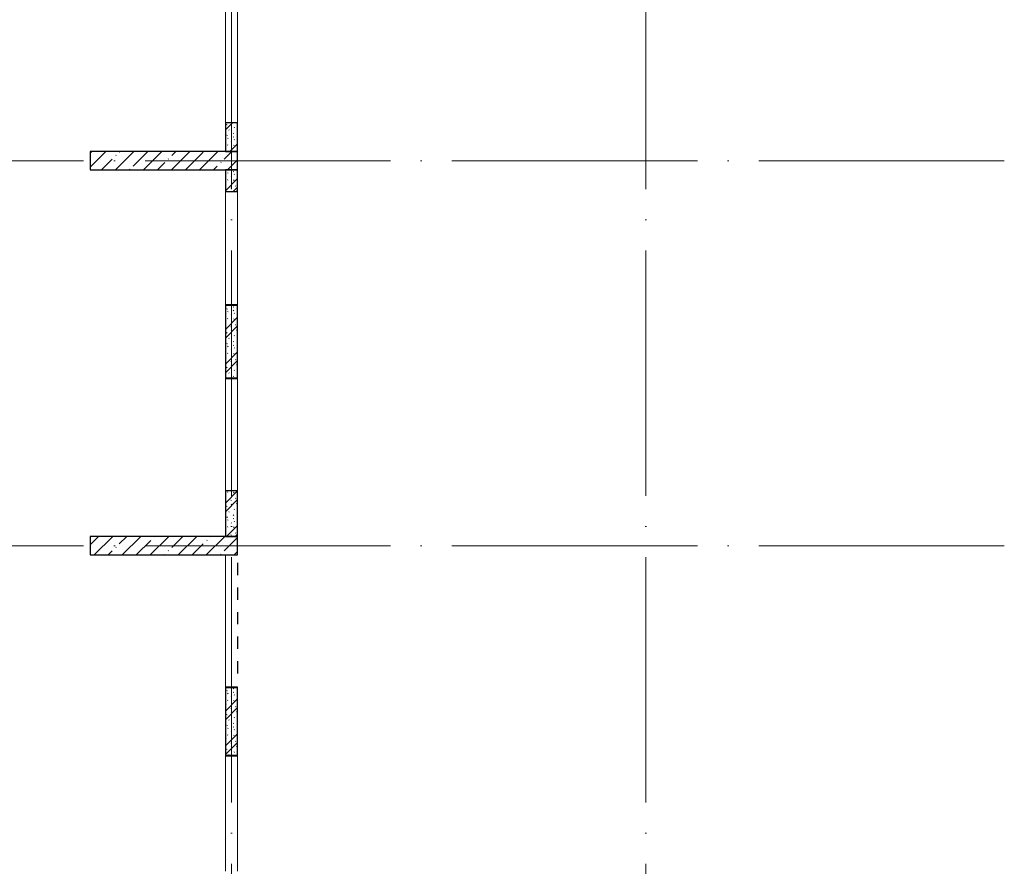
# Model space of a CAD drawing. Header units: millimetres. Extents: x -30540 to 175469, y -11730 to 122288.
# Tile 15 of 119: x 1684 to 17727, y 47550 to 61350. Entities that reach past the tile are written whole.
import ezdxf

# ---------------------------------------------------------------- set-up
doc = ezdxf.new("R2010")
doc.units = ezdxf.units.MM
for name, pattern in [('3_ Штрих_ 1 х 1 мм', [400, 200, -200]), ('ADSK_Линия сетки', [5000, 4000, -500, 0, -500]), ('ADSK_Штриховая_ш3 п1_5', [900, 600, -300])]:
    doc.linetypes.add(name, pattern=pattern)
doc.layers.add('A-AREA-____-OTLN', color=4, linetype='ADSK_Штриховая_ш3 п1_5', lineweight=40, true_color=0x00ffff)
for name, color, linetype, lineweight in [('A-FLOR-____-OTLN', 7, 'Continuous', 18), ('A-WALL-____-MCUT', 7, 'Continuous', 40), ('A-WALL-____-OTLN', 7, 'Continuous', 18), ('A-WALL-____-PATT', 7, 'Continuous', 40), ('S-COLS-____-MCUT', 7, 'Continuous', 40), ('S-COLS-____-OTLN', 7, 'Continuous', 18), ('S-GRID-____-OTLN', 7, 'Continuous', 9)]:
    doc.layers.add(name, color=color, linetype=linetype, lineweight=lineweight)
pattern_1 = [(135, (300.56, 377.28), (-565.6854, 6e-14), [10, -790]), (135, (349.8, 474.73), (-565.6854, 6e-14), [10, -790]), (135, (423.93, 473.06), (-565.6854, 6e-14), [10, -790]), (135, (229.92, 447.9), (-565.6854, 6e-14), [10, -790]), (135, (155.08, 447.9), (-565.6854, 6e-14), [10, -790]), (135, (114.9, 369.03), (-565.6854, 6e-14), [10, -790]), (135, (132.43, 285.8), (-565.6854, 6e-14), [10, -790]), (135, (214.66, 322), (-565.6854, 6e-14), [10, -790]), (135, (198.16, 261.88), (-565.6854, 6e-14), [10, -790]), (135, (45.2, 272.9), (-565.6854, 6e-14), [10, -790]), (135, (42.32, 336.16), (-565.6854, 6e-14), [10, -790]), (135, (92.26, 192.24), (-565.6854, 6e-14), [10, -790]), (135, (7.07, 149.2), (-565.6854, 6e-14), [10, -790]), (135, (80.6, 95.1), (-565.6854, 6e-14), [10, -790]), (135, (79.53, 36.94), (-565.6854, 6e-14), [10, -790]), (135, (153.87, 74.56), (-565.6854, 6e-14), [10, -790]), (135, (228.35, 124.8), (-565.6854, 6e-14), [10, -790]), (135, (279.75, 180.4), (-565.6854, 6e-14), [10, -790]), (135, (282.9, 31.63), (-565.6854, 6e-14), [10, -790]), (135, (377.38, 53.45), (-565.6854, 6e-14), [10, -790]), (135, (352.28, 102.7), (-565.6854, 6e-14), [10, -790]), (135, (354.05, 0), (-565.6854, 6e-14), [10, -790]), (135, (553.23, 16.45), (-565.6854, 6e-14), [10, -790]), (135, (542.38, 63.45), (-565.6854, 6e-14), [10, -790]), (135, (536.58, 239.3), (-565.6854, 6e-14), [10, -790]), (135, (475.85, 203.9), (-565.6854, 6e-14), [10, -790]), (135, (475.85, 316.54), (-565.6854, 6e-14), [10, -790]), (135, (520.8, 408.7), (-565.6854, 6e-14), [10, -790]), (135, (551.1, 470.8), (-565.6854, 6e-14), [10, -790]), (135, (235.25, 537.93), (-565.6854, 6e-14), [10, -790]), (135, (407.25, 547.65), (-565.6854, 6e-14), [10, -790]), (135, (94.5, 558.6), (-565.6854, 6e-14), [10, -790]), (135, (46.4, 532.3), (-565.6854, 6e-14), [10, -790]), (135, (85.56, 465.04), (-565.6854, 6e-14), [10, -790]), (135, (355.53, 181.14), (-565.6854, 6e-14), [10, -790]), (135, (362.23, 243.6), (-565.6854, 6e-14), [10, -790]), (135, (413.45, 344.1), (-565.6854, 6e-14), [10, -790]), (135, (286.3, 273.25), (-565.6854, 6e-14), [10, -790]), (135, (423.02, 263.72), (-565.6854, 6e-14), [10, -790]), (135, (162.94, 190.2), (-565.6854, 6e-14), [10, -790]), (135, (470.25, 120.93), (-565.6854, 6e-14), [10, -790]), (135, (484.48, 9.78), (-565.6854, 6e-14), [10, -790]), (45, (0, 212.13), (-565.6854, 0), []), (45, (212.13, 0), (-565.6854, 0), []), (45, (353.55, 0), (-565.6854, 0), []), (45, (0, 353.55), (-565.6854, 0), [])]
pattern_2 = [(45, (0, 0), (-228.0985, 228.0985), []), (45, (228.1, 0), (-228.0985, 228.0985), [403.225, -80.645, 6.706, -73.939])]

# ---------------------------------------------------------------- blocks, each defined once
blk = doc.blocks.new('АР_Фахверк_ _Швеллер полки параллельные_ - 20П-5006330-01 ЭО')
at = {"layer": 'S-COLS-____-OTLN', "lineweight": 13, "true_color": 0xcccccc}
blk.add_hatch(color=254, dxfattribs=at).paths.add_polyline_path([(-23, 100), (-23, -100), (53, -100), (53, -91), (-17.8, -91), (-17.8, 91), (53, 91), (53, 100)])
at = {"layer": 'S-COLS-____-MCUT', "color": 254, "lineweight": 30, "true_color": 0xcccccc}
for p, q in [((53, 100), (-23, 100)), ((-23, 100), (-23, -100)), ((-17.8, -91), (-17.8, 91)), ((-17.8, 91), (53, 91)), ((53, 91), (53, 100)), ((-23, -100), (53, -100)), ((53, -91), (-17.8, -91)), ((53, -100), (53, -91))]:
    blk.add_line(p, q, dxfattribs=at)
blk = doc.blocks.new('Наметкина 10_РД_АР_К1_отсоединено_rvt-1-01 ЭО')
at = {"layer": 'A-WALL-____-PATT', "lineweight": 5, "true_color": 0xcccccc}
h = blk.add_hatch(dxfattribs=at)
h.set_pattern_fill('FP_1', color=254, style=0, pattern_type=2)
h.set_pattern_definition(pattern_1)
h.paths.add_polyline_path([(5235, 59200), (5235, 59670), (5035, 59670), (5035, 59200)])
h = blk.add_hatch(dxfattribs=at)
h.set_pattern_fill('FP_1', color=254, style=0, pattern_type=2)
h.set_pattern_definition(pattern_1)
h.paths.add_polyline_path([(5235, 58550), (5235, 58900), (5035, 58900), (5035, 58550)])
h = blk.add_hatch(dxfattribs=at)
h.set_pattern_fill('FP_1', color=254, style=0, pattern_type=2)
h.set_pattern_definition(pattern_1)
h.paths.add_polyline_path([(5226, 55505), (5226, 55576), (5235, 55576), (5235, 56624), (5226, 56624), (5226, 56695), (5044, 56695), (5044, 56624), (5035, 56624), (5035, 55576), (5044, 55576), (5044, 55505)])
h = blk.add_hatch(dxfattribs=at)
h.set_pattern_fill('FP_1', color=254, style=0, pattern_type=2)
h.set_pattern_definition(pattern_1)
h.paths.add_polyline_path([(5235, 52925), (5235, 53670), (5035, 53670), (5035, 52925)])
h = blk.add_hatch(dxfattribs=at)
h.set_pattern_fill('FP_1', color=254, style=0, pattern_type=2)
h.set_pattern_definition(pattern_1)
h.paths.add_polyline_path([(5226, 49355), (5226, 49426), (5235, 49426), (5235, 50394), (5226, 50394), (5226, 50465), (5044, 50465), (5044, 50394), (5035, 50394), (5035, 49426), (5044, 49426), (5044, 49355)])
at = {"layer": 'S-COLS-____-OTLN', "lineweight": 5, "true_color": 0xcccccc}
h = blk.add_hatch(dxfattribs=at)
h.set_pattern_fill('FP_5', color=254, style=0, pattern_type=2)
h.set_pattern_definition(pattern_2)
h.paths.add_polyline_path([(5235, 58900), (5235, 59200), (2835, 59200), (2835, 58900)])
h = blk.add_hatch(dxfattribs=at)
h.set_pattern_fill('FP_5', color=254, style=0, pattern_type=2)
h.set_pattern_definition(pattern_2)
h.paths.add_polyline_path([(5235, 52625), (5235, 52925), (2835, 52925), (2835, 52625)])
at = {"layer": 'A-AREA-____-OTLN', "color": 7, "linetype": '3_ Штрих_ 1 х 1 мм', "lineweight": 30, "true_color": 0xccffff}
blk.add_line((5235, 52495), (5235, 50495), dxfattribs=at)
at = {"layer": 'A-FLOR-____-OTLN', "color": 254, "lineweight": 13, "true_color": 0xcccccc}
for p, q in [((5035, 50495), (5035, 52625)), ((5035, 50470), (5035, 50495))]:
    blk.add_line(p, q, dxfattribs=at)
at = {"layer": 'A-WALL-____-MCUT', "color": 254, "lineweight": 30, "true_color": 0xcccccc}
for p, q in [((5035, 59670), (5035, 59200)), ((5235, 59670), (5035, 59670)), ((5235, 59200), (5235, 59670)), ((5035, 59200), (5235, 59200)), ((5035, 58900), (5035, 58550)), ((5235, 58900), (5035, 58900)), ((5235, 58550), (5235, 58900)), ((5035, 58550), (5235, 58550)), ((5035, 56624), (5035, 55576)), ((5235, 55576), (5235, 56624)), ((5035, 53670), (5035, 52925)), ((5235, 53670), (5035, 53670)), ((5235, 52925), (5235, 53670)), ((5035, 52925), (5235, 52925)), ((5035, 50394), (5035, 49426)), ((5235, 49426), (5235, 50394))]:
    blk.add_line(p, q, dxfattribs=at)
at = {"layer": 'A-WALL-____-OTLN', "color": 254, "lineweight": 13, "true_color": 0xcccccc}
for p, q in [((5035, 59670), (5035, 61750)), ((5235, 61750), (5235, 59670)), ((5035, 56700), (5035, 58550)), ((5235, 58550), (5235, 56700)), ((5035, 53670), (5035, 55500)), ((5235, 55500), (5235, 53670)), ((5035, 47470), (5035, 49350)), ((5235, 49350), (5235, 47470))]:
    blk.add_line(p, q, dxfattribs=at)
at = {"layer": 'S-COLS-____-MCUT', "color": 254, "lineweight": 30, "true_color": 0xcccccc}
for p, q in [((5235, 59200), (2835, 59200)), ((2835, 59200), (2835, 58900)), ((5235, 58900), (5235, 59200)), ((2835, 58900), (5235, 58900)), ((5235, 52925), (2835, 52925)), ((2835, 52925), (2835, 52625)), ((5235, 52625), (5235, 52925)), ((2835, 52625), (5235, 52625))]:
    blk.add_line(p, q, dxfattribs=at)
at = {"layer": 'S-COLS-____-OTLN', "color": 254, "lineweight": 13, "true_color": 0xcccccc}
for p, rotation in [((5135, 56677), 270.0000000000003), ((5135, 55523), 90), ((5135, 50447), 270.0000000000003), ((5135, 49373), 90)]:
    blk.add_blockref('АР_Фахверк_ _Швеллер полки параллельные_ - 20П-5006330-01 ЭО', p, dxfattribs=dict(at, rotation=rotation))

msp = doc.modelspace()

# ---------------------------------------------------------------- linework, layer by layer
at = {"layer": 'S-GRID-____-OTLN', "color": 253, "linetype": 'ADSK_Линия сетки', "true_color": 0xaaaaaa}
for p, q in [((5135.3, 23589.3), (5135.3, 98105.9)), ((11885.3, 23589.3), (11885.3, 98105.9)), ((17726.8, 59050), (-28904.3, 59050)), ((17726.8, 52775), (-28904.3, 52775))]:
    msp.add_line(p, q, dxfattribs=at)

# ---------------------------------------------------------------- block references
at = {"lineweight": 5}
msp.add_blockref('Наметкина 10_РД_АР_К1_отсоединено_rvt-1-01 ЭО', (0, 0), dxfattribs=at)

doc.saveas('drawing.dxf')
